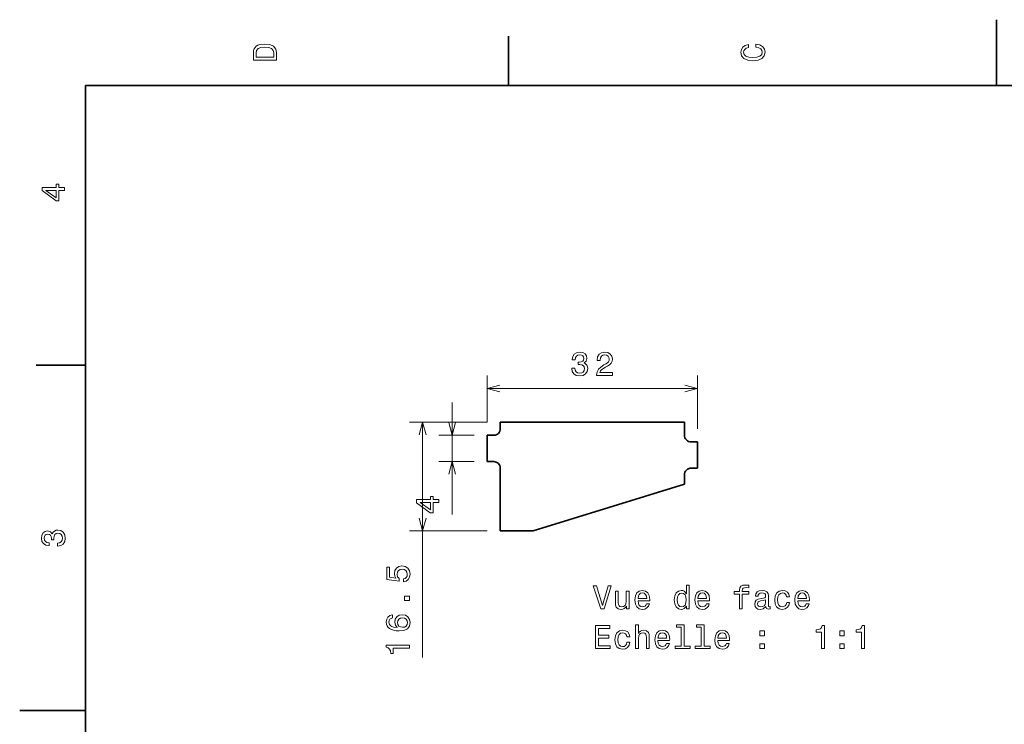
# Model space of a CAD drawing. Extents: x 0 to 297, y 0 to 210.
# Tile 4 of 8: x 0 to 150, y 103 to 210. Entities that reach past the tile are written whole.
import ezdxf

# ---------------------------------------------------------------- set-up
doc = ezdxf.new("R2010")
doc.units = 0

msp = doc.modelspace()

# ---------------------------------------------------------------- linework, layer by layer
at = {"color": 7, "lineweight": 35, "ltscale": 0.25}
for p, q in [((148.5, 200), (148.5, 210)), ((10, 105), (0, 105))]:
    msp.add_line(p, q, dxfattribs=at)
at = {"color": 7, "lineweight": 35, "ltscale": 0.1875}
for p, q in [((74.300003, 200), (74.300003, 207.5)), ((10, 157.5), (2.5, 157.5))]:
    msp.add_line(p, q, dxfattribs=at)
at = {"color": 7, "lineweight": 35}
for p, q in [((287, 200), (10, 200)), ((10, 200), (10, 10)), ((73.073677, 148.831894), (101.073677, 148.831894)), ((101.073677, 139.421448), (78.073677, 132.304474))]:
    msp.add_line(p, q, dxfattribs=at)
at = {"color": 7, "lineweight": 13, "ltscale": 0.177779}
msp.add_line((71.073677, 148.831894), (71.073677, 155.943039), dxfattribs=at)
at = {"color": 7, "lineweight": 13, "ltscale": 0.202779}
msp.add_line((103.073677, 147.831894), (103.073677, 155.943039), dxfattribs=at)
at = {"color": 7, "lineweight": 13}
for p, q in [((71.073677, 153.943039), (103.073677, 153.943039)), ((61.257675, 113.060371), (61.257675, 148.831894))]:
    msp.add_line(p, q, dxfattribs=at)
at = {"color": 8, "lineweight": 13, "ltscale": 0.425901}
msp.add_line((65.739311, 134.795868), (65.739311, 151.831894), dxfattribs=at)
at = {"color": 7, "lineweight": 13, "ltscale": 0.2954}
for p, q in [((71.073677, 148.831894), (59.257675, 148.831894)), ((71.073677, 132.304474), (59.257675, 132.304474))]:
    msp.add_line(p, q, dxfattribs=at)
at = {"color": 7, "lineweight": 35, "ltscale": 0.025}
for p, q in [((73.073677, 147.831894), (73.073677, 148.831894)), ((71.073677, 146.831894), (72.073677, 146.831894)), ((102.073677, 145.831894), (103.073677, 145.831894)), ((72.073677, 142.831894), (71.073677, 142.831894)), ((103.073677, 141.831894), (102.073677, 141.831894))]:
    msp.add_line(p, q, dxfattribs=at)
at = {"color": 7, "lineweight": 35, "ltscale": 0.05}
msp.add_line((101.073677, 148.831894), (101.073677, 146.831894), dxfattribs=at)
at = {"color": 8, "lineweight": 13, "ltscale": 0.133359}
for p, q in [((69.073677, 146.831894), (63.739311, 146.831894)), ((69.073677, 142.831894), (63.739311, 142.831894))]:
    msp.add_line(p, q, dxfattribs=at)
at = {"color": 7, "lineweight": 35, "ltscale": 0.1}
for p, q in [((71.073677, 146.831894), (71.073677, 142.831894)), ((103.073677, 141.831894), (103.073677, 145.831894))]:
    msp.add_line(p, q, dxfattribs=at)
at = {"color": 7, "lineweight": 35, "ltscale": 0.238186}
msp.add_line((73.073677, 132.304474), (73.073677, 141.831894), dxfattribs=at)
at = {"color": 7, "lineweight": 35, "ltscale": 0.035261}
msp.add_line((101.073677, 140.831894), (101.073677, 139.421448), dxfattribs=at)
at = {"color": 7, "lineweight": 35, "ltscale": 0.125}
msp.add_line((78.073677, 132.304474), (73.073677, 132.304474), dxfattribs=at)
at = {"color": 7, "lineweight": 13}
for points in [[(35.533215, 204.994965), (35.533215, 203.829971), (39.033215, 203.829971), (39.033215, 204.994965), (38.922264, 205.544678), (38.584366, 205.953171), (38.034657, 206.205338), (37.283215, 206.296112), (36.516644, 206.215424), (36.21405, 206.114563), (35.971977, 205.973343), (35.644165, 205.56485), (35.563473, 205.297562)], [(35.951801, 204.959656), (36.027451, 205.342941), (36.259438, 205.605194), (36.672985, 205.761536), (37.283215, 205.811966), (37.873272, 205.756485), (38.286816, 205.600143), (38.533936, 205.332855), (38.614628, 204.959656), (38.614628, 204.298996), (35.951801, 204.298996)], [(111.93206, 205.817017), (112.35569, 205.716141), (112.658287, 205.549713), (112.844887, 205.317734), (112.905403, 205.045395), (112.814629, 204.71759), (112.54229, 204.460388), (112.098488, 204.28891), (111.483215, 204.233429), (110.872986, 204.28891), (110.424141, 204.455338), (110.151802, 204.71254), (110.055984, 205.045395), (110.106415, 205.287476), (110.247627, 205.494247), (110.474571, 205.655624), (110.787247, 205.766571), (110.787247, 206.245682), (110.308144, 206.094391), (109.94503, 205.832138), (109.718086, 205.474075), (109.637398, 205.045395), (109.763474, 204.510818), (110.116501, 204.10231), (110.696472, 203.840057), (111.483215, 203.749283), (112.269958, 203.840057), (112.84993, 204.10231), (113.208, 204.510818), (113.329041, 205.045395), (113.233215, 205.51442), (112.965927, 205.892654), (112.527161, 206.159943), (111.93206, 206.301163)], [(6.833213, 184.02739), (6.833213, 184.481277), (5.965778, 184.481277), (5.965778, 184.98056), (5.56232, 184.98056), (5.56232, 184.481277), (3.408862, 184.481277), (3.408862, 184.022339), (5.521974, 182.489197), (5.965778, 182.489197), (5.965778, 184.02739)], [(5.56232, 182.912827), (3.993876, 184.02739), (5.56232, 184.02739)], [(83.934769, 157.04245), (83.934769, 157.007156), (84.015465, 156.52301), (84.252495, 156.159897), (84.625694, 155.927902), (85.119934, 155.842163), (85.644424, 155.927902), (86.037796, 156.149811), (86.289963, 156.502838), (86.380737, 156.956726), (86.340393, 157.254272), (86.229439, 157.496353), (86.047882, 157.682953), (85.805809, 157.819122), (86.133621, 158.091446), (86.249619, 158.525162), (86.173965, 158.918533), (85.957108, 159.216095), (85.60408, 159.402695), (85.119934, 159.468246), (84.666039, 159.387558), (84.318054, 159.165649), (84.09111, 158.812637), (84.015465, 158.343613), (84.015465, 158.308304), (84.46431, 158.308304), (84.504654, 158.631073), (84.63578, 158.863068), (84.847595, 159.004272), (85.145149, 159.054703), (85.407394, 159.014359), (85.599037, 158.908447), (85.715034, 158.736984), (85.760422, 158.50499), (85.715034, 158.257874), (85.593994, 158.091446), (85.382179, 157.990585), (85.094711, 157.960327), (84.898026, 157.965363), (84.898026, 157.566956), (85.145149, 157.577042), (85.462875, 157.531647), (85.699905, 157.410614), (85.84111, 157.213928), (85.891541, 156.956726), (85.836067, 156.664215), (85.689819, 156.447357), (85.457825, 156.311188), (85.150192, 156.265808), (84.832466, 156.316238), (84.600479, 156.467529), (84.454224, 156.70961), (84.39875, 157.04245)], [(87.711143, 155.943039), (90.11676, 155.943039), (90.11676, 156.376755), (88.215462, 156.376755), (88.321373, 156.613785), (88.50293, 156.810471), (89.062729, 157.168549), (89.360275, 157.319839), (89.69313, 157.536697), (89.930161, 157.788849), (90.06633, 158.086411), (90.11676, 158.424301), (90.031029, 158.847931), (89.793991, 159.180786), (89.430878, 159.392609), (88.961861, 159.468246), (88.477715, 159.382523), (88.109558, 159.145477), (87.872528, 158.767242), (87.791832, 158.26796), (87.791832, 158.197357), (88.250763, 158.197357), (88.250763, 158.237701), (88.296158, 158.580643), (88.432327, 158.832809), (88.649185, 158.994186), (88.936646, 159.049667), (89.229156, 158.999237), (89.446014, 158.873154), (89.587219, 158.676468), (89.637657, 158.429352), (89.602356, 158.197357), (89.506531, 158.000671), (89.345146, 157.829208), (89.123245, 157.677902), (88.825699, 157.516525), (88.331459, 157.203842), (87.983475, 156.870987), (87.776703, 156.467529), (87.711143, 155.95816)], [(5.73379, 129.979111), (5.769093, 129.979111), (6.253242, 130.059799), (6.616354, 130.296829), (6.848343, 130.670029), (6.934078, 131.164276), (6.848343, 131.688766), (6.626441, 132.082138), (6.273415, 132.334305), (5.819525, 132.425079), (5.521974, 132.384735), (5.279899, 132.273788), (5.0933, 132.092224), (4.957133, 131.850143), (4.684798, 132.177963), (4.251081, 132.293961), (3.857709, 132.218307), (3.560158, 132.00145), (3.373559, 131.648422), (3.307997, 131.164276), (3.388689, 130.710388), (3.610591, 130.362396), (3.963617, 130.135452), (4.432637, 130.059799), (4.46794, 130.059799), (4.46794, 130.508652), (4.145173, 130.548996), (3.913184, 130.680115), (3.771974, 130.891937), (3.721542, 131.189484), (3.761888, 131.451736), (3.867795, 131.643372), (4.039265, 131.759369), (4.271254, 131.804764), (4.518372, 131.759369), (4.684798, 131.638336), (4.785663, 131.426514), (4.815922, 131.139053), (4.810879, 130.942368), (5.209294, 130.942368), (5.199208, 131.189484), (5.244596, 131.507217), (5.365634, 131.744247), (5.56232, 131.885452), (5.819525, 131.935883), (6.112032, 131.880417), (6.328891, 131.734161), (6.465058, 131.502167), (6.510447, 131.194534), (6.460014, 130.876801), (6.308718, 130.644821), (6.066643, 130.498566), (5.73379, 130.443085)], [(58.344849, 124.535728), (58.758396, 124.646683), (59.081161, 124.893799), (59.28289, 125.256912), (59.35854, 125.720886), (59.267761, 126.230255), (59.020641, 126.62867), (58.62727, 126.880829), (58.122948, 126.976654), (57.653927, 126.890915), (57.28577, 126.648842), (57.04874, 126.270599), (56.963005, 125.78141), (57.023525, 125.403168), (57.189949, 125.110657), (56.246868, 125.251869), (56.246868, 126.785011), (55.833321, 126.785011), (55.833321, 124.913971), (57.689232, 124.636597), (57.689232, 125.040054), (57.452198, 125.332558), (57.366463, 125.705757), (57.42194, 126.028526), (57.583321, 126.27565), (57.830441, 126.431984), (58.148163, 126.487457), (58.465889, 126.431984), (58.713005, 126.270599), (58.869347, 126.023483), (58.92482, 125.705757), (58.889519, 125.438469), (58.773525, 125.231697), (58.591969, 125.080399), (58.344849, 125.004753)], [(89.469208, 123.952881), (88.59169, 120.972336), (87.68895, 123.952881), (87.209846, 123.952881), (88.339531, 120.447838), (88.843849, 120.447838), (89.948318, 123.952881)], [(92.671661, 123.156052), (92.227859, 123.156052), (92.227859, 121.592651), (92.177422, 121.229538), (92.031174, 120.967293), (91.804222, 120.805908), (91.506676, 120.755478), (91.269646, 120.795822), (91.118347, 120.916855), (91.032608, 121.123627), (91.012436, 121.416138), (91.012436, 123.156052), (90.568634, 123.156052), (90.568634, 121.375793), (90.583763, 121.017723), (90.679588, 120.720169), (90.972092, 120.447838), (91.441116, 120.35202), (91.693275, 120.387321), (91.910133, 120.478096), (92.096733, 120.634438), (92.248032, 120.861382), (92.248032, 120.447838), (92.671661, 120.447838)], [(94.008118, 121.67334), (95.783333, 121.67334), (95.788376, 121.880112), (95.70768, 122.460083), (95.485779, 122.893806), (95.132751, 123.156052), (94.663734, 123.251869), (94.204803, 123.151009), (93.851776, 122.868584), (93.624832, 122.409653), (93.544136, 121.804466), (93.619789, 121.184151), (93.846733, 120.730255), (94.194717, 120.447838), (94.648605, 120.35202), (95.041977, 120.41758), (95.364746, 120.58905), (95.601776, 120.861382), (95.737946, 121.224495), (95.299179, 121.224495), (95.208405, 121.022766), (95.077278, 120.871468), (94.704079, 120.750435), (94.416618, 120.805908), (94.19976, 120.982422), (94.058548, 121.269882), (94.008118, 121.658211)], [(94.008118, 122.046539), (94.063591, 122.394524), (94.19976, 122.651726), (94.406532, 122.808067), (94.678864, 122.863541), (94.946152, 122.808067), (95.152931, 122.651726), (95.279007, 122.394524), (95.324402, 122.046539)], [(101.356094, 120.866425), (101.356094, 120.447838), (101.799904, 120.447838), (101.799904, 124.068878), (101.361145, 124.068878), (101.361145, 122.742508), (101.023247, 123.125793), (100.816475, 123.216568), (100.579437, 123.251869), (100.150764, 123.151009), (99.817917, 122.868584), (99.601059, 122.414696), (99.525406, 121.804466), (99.601059, 121.194237), (99.817917, 120.735298), (100.150764, 120.447838), (100.579437, 120.35202), (100.816475, 120.387321), (101.02829, 120.478096)], [(100.65509, 122.853455), (100.947594, 122.782852), (101.169495, 122.586166), (101.300621, 122.258354), (101.351059, 121.804466), (101.300621, 121.345535), (101.169495, 121.017723), (100.947594, 120.815994), (100.65509, 120.750435), (100.377716, 120.815994), (100.165894, 121.017723), (100.024689, 121.350578), (99.979294, 121.804466), (100.024689, 122.253311), (100.165894, 122.581123), (100.377716, 122.782852)], [(103.11618, 121.67334), (104.891403, 121.67334), (104.896446, 121.880112), (104.81575, 122.460083), (104.593849, 122.893806), (104.240822, 123.156052), (103.771805, 123.251869), (103.312866, 123.151009), (102.959846, 122.868584), (102.732903, 122.409653), (102.652206, 121.804466), (102.727859, 121.184151), (102.954803, 120.730255), (103.30278, 120.447838), (103.756676, 120.35202), (104.150047, 120.41758), (104.472809, 120.58905), (104.709846, 120.861382), (104.846008, 121.224495), (104.407249, 121.224495), (104.316475, 121.022766), (104.185349, 120.871468), (103.812149, 120.750435), (103.524689, 120.805908), (103.307831, 120.982422), (103.166618, 121.269882), (103.11618, 121.658211)], [(103.11618, 122.046539), (103.171661, 122.394524), (103.307831, 122.651726), (103.514603, 122.808067), (103.786934, 122.863541), (104.05423, 122.808067), (104.261002, 122.651726), (104.387077, 122.394524), (104.432465, 122.046539)], [(109.415176, 122.687035), (109.415176, 120.447838), (109.858978, 120.447838), (109.858978, 122.687035), (110.86763, 122.687035), (110.86763, 123.065269), (109.858978, 123.065269), (109.858978, 123.231697), (109.894287, 123.433426), (110.010277, 123.569595), (110.206963, 123.650284), (110.489388, 123.68055), (110.86763, 123.660378), (110.86763, 124.043655), (110.388519, 124.068878), (109.954803, 124.023483), (109.652206, 123.887321), (109.470657, 123.650284), (109.415176, 123.312393), (109.415176, 123.065269), (108.603218, 123.065269), (108.603218, 122.687035)], [(113.444717, 120.800865), (113.444717, 120.785736), (113.469933, 120.614265), (113.545578, 120.493225), (113.863304, 120.397408), (114.11042, 120.437752), (114.11042, 120.780693), (114.004517, 120.765564), (113.863304, 120.831123), (113.838089, 121.032852), (113.838089, 122.434868), (113.777573, 122.792938), (113.601059, 123.045097), (113.293419, 123.196396), (112.859703, 123.251869), (112.436066, 123.191353), (112.12339, 123.019882), (111.926704, 122.752594), (111.861145, 122.399567), (111.861145, 122.369308), (112.259552, 122.369308), (112.294861, 122.581123), (112.405807, 122.732422), (112.587364, 122.823196), (112.844574, 122.858498), (113.09169, 122.833282), (113.268204, 122.757637), (113.374107, 122.626511), (113.409409, 122.444954), (113.389236, 122.233139), (113.308548, 122.127235), (113.106819, 122.076797), (112.728577, 122.036453), (112.294861, 121.945679), (111.987221, 121.784294), (111.805664, 121.532135), (111.750191, 121.158936), (111.800621, 120.82608), (111.956963, 120.578964), (112.209122, 120.422623), (112.557106, 120.367149), (113.026123, 120.473053)], [(116.596733, 122.258354), (117.035492, 122.258354), (116.944717, 122.661812), (116.727859, 122.979538), (116.389961, 123.176224), (115.951202, 123.251869), (115.467049, 123.151009), (115.098892, 122.868584), (114.866905, 122.409653), (114.786209, 121.79438), (114.861862, 121.184151), (115.088806, 120.730255), (115.446877, 120.447838), (115.936066, 120.35202), (116.369789, 120.427666), (116.707687, 120.639481), (116.939667, 120.972336), (117.040535, 121.416138), (116.616905, 121.416138), (116.54126, 121.13372), (116.400047, 120.921898), (116.198318, 120.790779), (115.951202, 120.750435), (115.643562, 120.815994), (115.421661, 121.017723), (115.285492, 121.345535), (115.240105, 121.809509), (115.285492, 122.263397), (115.426704, 122.591209), (115.653648, 122.792938), (115.951202, 122.863541), (116.213448, 122.818153), (116.410133, 122.702164), (116.54126, 122.510521)], [(118.296295, 121.67334), (120.071518, 121.67334), (120.076553, 121.880112), (119.995865, 122.460083), (119.773964, 122.893806), (119.420937, 123.156052), (118.95192, 123.251869), (118.492981, 123.151009), (118.139961, 122.868584), (117.91301, 122.409653), (117.832321, 121.804466), (117.907974, 121.184151), (118.134918, 120.730255), (118.482895, 120.447838), (118.93679, 120.35202), (119.330162, 120.41758), (119.652924, 120.58905), (119.889954, 120.861382), (120.026123, 121.224495), (119.587364, 121.224495), (119.496582, 121.022766), (119.365463, 120.871468), (118.992264, 120.750435), (118.704803, 120.805908), (118.487946, 120.982422), (118.346733, 121.269882), (118.296295, 121.658211)], [(118.296295, 122.046539), (118.351776, 122.394524), (118.487946, 122.651726), (118.694717, 122.808067), (118.967049, 122.863541), (119.234344, 122.808067), (119.441116, 122.651726), (119.567192, 122.394524), (119.612579, 122.046539)], [(59.257675, 121.702446), (59.257675, 122.398415), (58.506233, 122.398415), (58.506233, 121.702446)], [(113.394287, 121.395966), (113.333763, 121.13372), (113.172379, 120.931984), (112.930305, 120.800865), (112.632751, 120.755478), (112.441116, 120.780693), (112.304947, 120.861382), (112.219208, 121.002594), (112.193993, 121.19928), (112.214172, 121.375793), (112.294861, 121.501869), (112.61763, 121.643082), (113.026123, 121.703598), (113.394287, 121.824638)], [(56.70076, 119.52478), (56.292255, 119.428963), (55.989662, 119.207054), (55.798019, 118.86412), (55.73246, 118.420311), (55.767761, 118.122765), (55.863583, 117.865555), (56.01992, 117.638611), (56.241825, 117.446968), (56.519203, 117.295677), (56.857098, 117.184723), (57.255512, 117.11412), (57.704361, 117.093948), (58.420498, 117.174637), (58.939949, 117.421753), (59.252632, 117.820168), (59.35854, 118.364838), (59.267761, 118.854034), (59.030727, 119.227234), (58.657532, 119.469307), (58.183468, 119.555038), (57.704361, 119.469307), (57.336205, 119.23732), (57.104218, 118.87925), (57.023525, 118.43544), (57.12439, 117.956337), (57.411854, 117.598267), (56.857098, 117.67392), (56.458683, 117.835297), (56.221653, 118.08242), (56.140961, 118.425354), (56.181305, 118.677521), (56.287212, 118.869164), (56.463726, 118.995239), (56.70076, 119.060806)], [(58.188511, 119.065849), (58.506233, 119.010368), (58.74831, 118.869164), (58.909691, 118.642212), (58.960125, 118.359795), (58.909691, 118.062248), (58.753353, 117.835297), (58.511276, 117.689049), (58.193554, 117.643654), (57.880875, 117.694092), (57.643841, 117.835297), (57.492546, 118.067291), (57.437069, 118.379967), (57.492546, 118.652306), (57.638798, 118.869164), (57.875832, 119.010368)], [(87.532608, 114.401009), (89.751633, 114.401009), (89.751633, 114.824638), (87.99659, 114.824638), (87.99659, 116.009796), (89.55999, 116.009796), (89.55999, 116.428383), (87.99659, 116.428383), (87.99659, 117.477379), (89.711288, 117.477379), (89.711288, 117.901009), (87.532608, 117.901009)], [(92.308548, 116.211525), (92.747307, 116.211525), (92.656532, 116.614983), (92.439674, 116.932709), (92.101776, 117.129395), (91.663017, 117.20504), (91.178864, 117.104179), (90.810707, 116.821754), (90.57872, 116.362823), (90.498032, 115.747551), (90.573677, 115.137321), (90.800621, 114.683426), (91.158691, 114.401009), (91.647888, 114.305191), (92.081604, 114.380836), (92.419495, 114.592651), (92.651489, 114.925507), (92.75235, 115.369308), (92.32872, 115.369308), (92.253075, 115.086891), (92.111862, 114.875069), (91.910133, 114.74395), (91.663017, 114.703606), (91.355377, 114.769165), (91.133476, 114.970894), (90.997307, 115.298706), (90.95192, 115.76268), (90.997307, 116.216568), (91.138519, 116.54438), (91.365463, 116.746109), (91.663017, 116.816711), (91.925262, 116.771324), (92.121948, 116.655334), (92.253075, 116.463692)], [(93.619789, 114.401009), (94.063591, 114.401009), (94.063591, 115.964409), (94.108978, 116.322479), (94.255234, 116.584724), (94.482178, 116.746109), (94.784775, 116.806625), (95.026848, 116.756195), (95.178146, 116.620026), (95.253792, 116.393082), (95.279007, 116.090492), (95.279007, 114.401009), (95.722809, 114.401009), (95.722809, 116.181267), (95.702637, 116.539337), (95.611862, 116.836891), (95.314308, 117.109222), (94.850334, 117.20504), (94.598175, 117.169739), (94.381317, 117.073921), (94.19976, 116.922623), (94.063591, 116.715851), (94.063591, 118.022049), (93.619789, 118.022049)], [(97.044136, 115.626511), (98.819351, 115.626511), (98.824402, 115.833282), (98.743706, 116.413254), (98.521805, 116.846977), (98.168777, 117.109222), (97.69976, 117.20504), (97.240822, 117.104179), (96.887802, 116.821754), (96.660851, 116.362823), (96.580162, 115.757637), (96.655807, 115.137321), (96.882751, 114.683426), (97.230736, 114.401009), (97.684631, 114.305191), (98.078003, 114.37075), (98.400764, 114.542221), (98.637802, 114.814552), (98.773964, 115.177666), (98.335205, 115.177666), (98.244431, 114.975937), (98.113304, 114.824638), (97.740105, 114.703606), (97.452637, 114.759079), (97.235779, 114.935593), (97.094574, 115.223053), (97.044136, 115.611382)], [(97.044136, 115.99971), (97.099617, 116.347694), (97.235779, 116.604897), (97.442551, 116.761238), (97.71489, 116.816711), (97.982178, 116.761238), (98.18895, 116.604897), (98.315033, 116.347694), (98.36042, 115.99971)], [(100.574402, 117.648849), (100.574402, 114.774208), (99.661575, 114.774208), (99.661575, 114.401009), (101.92598, 114.401009), (101.92598, 114.774208), (101.018204, 114.774208), (101.018204, 118.022049), (99.878433, 118.022049), (99.878433, 117.648849)], [(103.61042, 117.648849), (103.61042, 114.774208), (102.697594, 114.774208), (102.697594, 114.401009), (104.962006, 114.401009), (104.962006, 114.774208), (104.05423, 114.774208), (104.05423, 118.022049), (102.914459, 118.022049), (102.914459, 117.648849)], [(106.152206, 115.626511), (107.927422, 115.626511), (107.932465, 115.833282), (107.851776, 116.413254), (107.629875, 116.846977), (107.276848, 117.109222), (106.807831, 117.20504), (106.348892, 117.104179), (105.995865, 116.821754), (105.768921, 116.362823), (105.688232, 115.757637), (105.763878, 115.137321), (105.990822, 114.683426), (106.338806, 114.401009), (106.792694, 114.305191), (107.186066, 114.37075), (107.508835, 114.542221), (107.745865, 114.814552), (107.882034, 115.177666), (107.443275, 115.177666), (107.352493, 114.975937), (107.221375, 114.824638), (106.848175, 114.703606), (106.560707, 114.759079), (106.343849, 114.935593), (106.202637, 115.223053), (106.152206, 115.611382)], [(106.152206, 115.99971), (106.207687, 116.347694), (106.343849, 116.604897), (106.550621, 116.761238), (106.82296, 116.816711), (107.090248, 116.761238), (107.29702, 116.604897), (107.423103, 116.347694), (107.468491, 115.99971)], [(112.531891, 116.35778), (113.227859, 116.35778), (113.227859, 117.109222), (112.531891, 117.109222)], [(121.897163, 114.401009), (122.356094, 114.401009), (122.356094, 117.926224), (122.013153, 117.926224), (121.922379, 117.618591), (121.740822, 117.411819), (121.46344, 117.290779), (121.080154, 117.250435), (121.080154, 116.892365), (121.897163, 116.892365)], [(124.67598, 116.35778), (125.371948, 116.35778), (125.371948, 117.109222), (124.67598, 117.109222)], [(127.969208, 114.401009), (128.428131, 114.401009), (128.428131, 117.926224), (128.085205, 117.926224), (127.994423, 117.618591), (127.812866, 117.411819), (127.535492, 117.290779), (127.152206, 117.250435), (127.152206, 116.892365), (127.969208, 116.892365)], [(59.257675, 114.487602), (59.257675, 114.946541), (55.73246, 114.946541), (55.73246, 114.6036), (56.040096, 114.512817), (56.246868, 114.331268), (56.367905, 114.053886), (56.408249, 113.670601), (56.766319, 113.670601), (56.766319, 114.487602)], [(112.531891, 114.401009), (113.227859, 114.401009), (113.227859, 115.152451), (112.531891, 115.152451)], [(124.67598, 114.401009), (125.371948, 114.401009), (125.371948, 115.152451), (124.67598, 115.152451)]]:
    msp.add_lwpolyline(points, close=True, dxfattribs=at)
for points in [[(73.005531, 154.460678), (71.073677, 153.943039), (73.005531, 153.4254)], [(101.14183, 153.4254), (103.073677, 153.943039), (101.14183, 154.460678)], [(61.775311, 146.90004), (61.257675, 148.831894), (60.740036, 146.90004)], [(60.740036, 134.236328), (61.257675, 132.304474), (61.775311, 134.236328)]]:
    msp.add_lwpolyline(points, dxfattribs=at)
at = {"color": 8, "lineweight": 13}
for points in [[(65.221672, 148.763748), (65.739311, 146.831894), (66.25695, 148.763748)], [(66.25695, 140.90004), (65.739311, 142.831894), (65.221672, 140.90004)]]:
    msp.add_lwpolyline(points, dxfattribs=at)
for points in [[(63.739311, 136.591248), (63.739311, 137.045151), (62.871876, 137.045151), (62.871876, 137.544434), (62.468418, 137.544434), (62.468418, 137.045151), (60.31496, 137.045151), (60.31496, 136.586212), (62.42807, 135.05307), (62.871876, 135.05307), (62.871876, 136.591248)], [(62.468418, 135.4767), (60.899975, 136.591248), (62.468418, 136.591248)]]:
    msp.add_lwpolyline(points, close=True, dxfattribs=at)
at = {"color": 7, "lineweight": 35}
for centre, start, end in [((72.073677, 147.831894), 269.999997, 360), ((102.073677, 146.831894), 179.999995, 269.999997), ((72.073677, 141.831894), 0, 90.000003), ((102.073677, 140.831894), 90.000003, 180.000005)]:
    msp.add_arc(centre, 1, start, end, dxfattribs=at)

doc.saveas('drawing.dxf')
